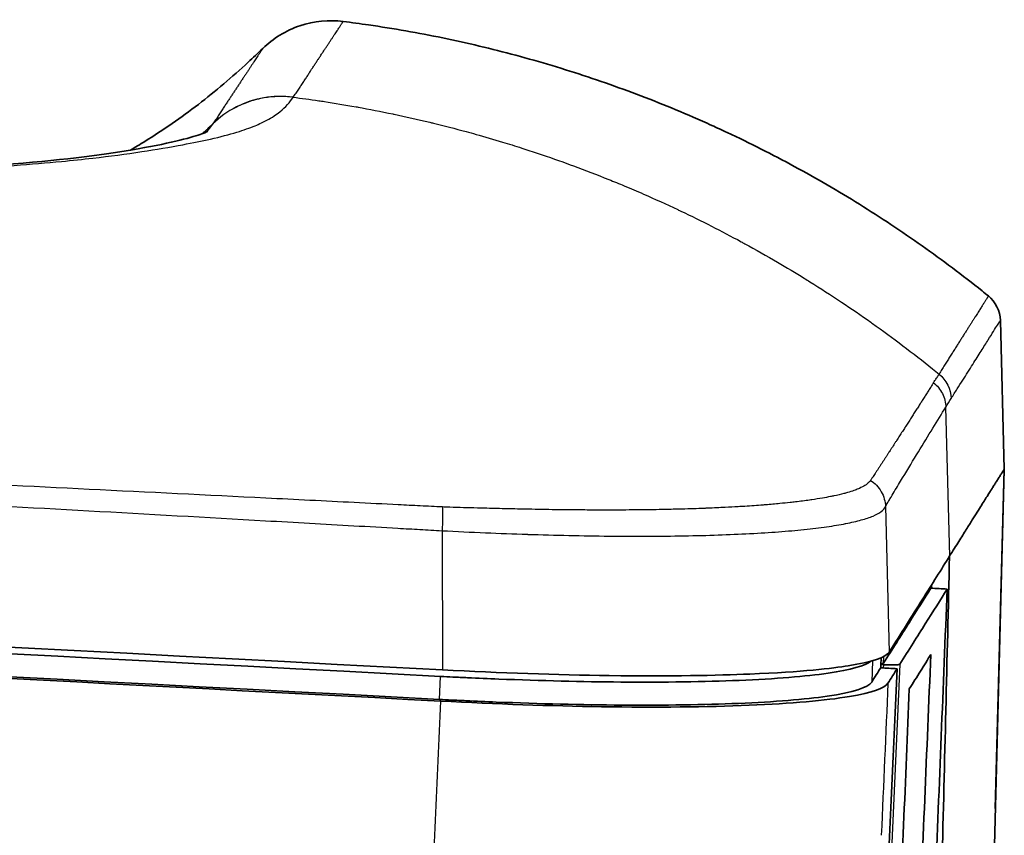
# Model space of a CAD drawing. Header units: millimetres. Extents: x 437 to 2596, y 423 to 1674.
# Tile 40 of 97: x 842 to 872, y 1626 to 1651. Entities that reach past the tile are written whole.
import ezdxf

# ---------------------------------------------------------------- set-up
doc = ezdxf.new("R2010")
doc.units = ezdxf.units.MM
doc.header["$LTSCALE"] = 5
doc.layers.add('0_CWD_4', color=7, linetype='Continuous', lineweight=25)
doc.layers.add('0_CWD_Line_035', color=7, linetype='Continuous', lineweight=35)

msp = doc.modelspace()

# ---------------------------------------------------------------- linework, layer by layer
at = {"layer": '0_CWD_4'}
for p, q in [((870.267, 1634.819), (870.145, 1639.393)), ((868.296, 1636.338), (868.407, 1631.876)), ((854.689, 1635.601), (854.699, 1631.327)), ((869.702, 1633.837), (869.703, 1633.862)), ((869.706, 1633.934), (869.703, 1633.862)), ((868.235, 1631.529), (868.245, 1631.742)), ((868.736, 1631.5), (867.868, 1611.848)), ((867.901, 1631.612), (867.872, 1630.952)), ((868.238, 1631.387), (868.243, 1631.487)), ((854.615, 1630.421), (854.646, 1631.128))]:
    msp.add_line(p, q, dxfattribs=at)
for points, knots in [([(850.123, 1648.905), (850.123, 1648.906), (850.123, 1648.906), (850.123, 1648.906), (850.152, 1648.948), (850.181, 1648.99), (850.209, 1649.031), (850.236, 1649.072), (850.264, 1649.113), (850.291, 1649.153), (850.318, 1649.193), (850.345, 1649.233), (850.37, 1649.271), (850.396, 1649.31), (850.421, 1649.348), (850.445, 1649.385), (850.47, 1649.422), (850.494, 1649.459), (850.517, 1649.495), (850.54, 1649.531), (850.562, 1649.566), (850.584, 1649.601), (850.606, 1649.635), (850.628, 1649.669), (850.649, 1649.703), (850.666, 1649.73), (850.684, 1649.757), (850.701, 1649.784), (850.704, 1649.789), (850.708, 1649.795), (850.712, 1649.8), (850.732, 1649.832), (850.753, 1649.863), (850.773, 1649.894), (850.793, 1649.926), (850.814, 1649.956), (850.834, 1649.987), (850.839, 1649.994), (850.844, 1650.001), (850.848, 1650.009), (850.864, 1650.032), (850.879, 1650.055), (850.895, 1650.079), (850.915, 1650.11), (850.935, 1650.14), (850.955, 1650.171), (850.968, 1650.19), (850.981, 1650.21), (850.994, 1650.229), (851.001, 1650.24), (851.008, 1650.25), (851.015, 1650.261), (851.034, 1650.291), (851.054, 1650.32), (851.073, 1650.349), (851.092, 1650.379), (851.111, 1650.407), (851.13, 1650.436), (851.149, 1650.464), (851.167, 1650.492), (851.185, 1650.519), (851.203, 1650.547), (851.221, 1650.574), (851.238, 1650.6), (851.246, 1650.612), (851.254, 1650.624), (851.262, 1650.636), (851.271, 1650.65), (851.28, 1650.664), (851.289, 1650.677), (851.306, 1650.703), (851.322, 1650.727), (851.338, 1650.751), (851.354, 1650.775), (851.369, 1650.798), (851.384, 1650.82), (851.399, 1650.843), (851.413, 1650.864), (851.427, 1650.885), (851.441, 1650.906), (851.454, 1650.926), (851.467, 1650.945), (851.47, 1650.95), (851.474, 1650.955), (851.478, 1650.961), (851.486, 1650.974), (851.495, 1650.987), (851.503, 1650.999), (851.514, 1651.016), (851.525, 1651.032), (851.534, 1651.047), (851.544, 1651.063), (851.553, 1651.077), (851.562, 1651.09), (851.57, 1651.103), (851.578, 1651.115), (851.585, 1651.127), (851.592, 1651.138), (851.599, 1651.148), (851.605, 1651.157), (851.605, 1651.158), (851.606, 1651.159), (851.607, 1651.16), (851.612, 1651.168), (851.616, 1651.175), (851.62, 1651.181), (851.625, 1651.188), (851.629, 1651.195), (851.632, 1651.2), (851.636, 1651.205), (851.639, 1651.21), (851.641, 1651.214), (851.644, 1651.217), (851.646, 1651.221), (851.648, 1651.223), (851.649, 1651.226), (851.651, 1651.228), (851.652, 1651.229), (851.653, 1651.231), (851.653, 1651.232), (851.654, 1651.233), (851.654, 1651.233), (851.654, 1651.234), (851.655, 1651.234), (851.655, 1651.234), (851.655, 1651.234), (851.655, 1651.234)], [0.0008585, 0.0008585, 0.0008585, 0.0008585, 0.0009238, 0.0009238, 0.0009238, 0.0294688, 0.0294688, 0.0294688, 0.0580138, 0.0580138, 0.0580138, 0.0865589, 0.0865589, 0.0865589, 0.1151039, 0.1151039, 0.1151039, 0.1436489, 0.1436489, 0.1436489, 0.172194, 0.172194, 0.172194, 0.200739, 0.200739, 0.200739, 0.2242877, 0.2242877, 0.2242877, 0.2292841, 0.2292841, 0.2292841, 0.2578291, 0.2578291, 0.2578291, 0.2863741, 0.2863741, 0.2863741, 0.2930627, 0.2930627, 0.2930627, 0.3149192, 0.3149192, 0.3149192, 0.3434642, 0.3434642, 0.3434642, 0.3617685, 0.3617685, 0.3617685, 0.3720092, 0.3720092, 0.3720092, 0.4005543, 0.4005543, 0.4005543, 0.4290993, 0.4290993, 0.4290993, 0.4576443, 0.4576443, 0.4576443, 0.4861894, 0.4861894, 0.4861894, 0.4994749, 0.4994749, 0.4994749, 0.5147344, 0.5147344, 0.5147344, 0.5432794, 0.5432794, 0.5432794, 0.5718245, 0.5718245, 0.5718245, 0.6003695, 0.6003695, 0.6003695, 0.6289145, 0.6289145, 0.6289145, 0.6371217, 0.6371217, 0.6371217, 0.6574596, 0.6574596, 0.6574596, 0.6860046, 0.6860046, 0.6860046, 0.7145496, 0.7145496, 0.7145496, 0.7430947, 0.7430947, 0.7430947, 0.7716397, 0.7716397, 0.7716397, 0.7747971, 0.7747971, 0.7747971, 0.8001848, 0.8001848, 0.8001848, 0.8287298, 0.8287298, 0.8287298, 0.8572748, 0.8572748, 0.8572748, 0.8858199, 0.8858199, 0.8858199, 0.9143649, 0.9143649, 0.9143649, 0.9429099, 0.9429099, 0.9429099, 0.971455, 0.971455, 0.971455, 1, 1, 1, 1]), ([(849.189, 1650.406), (849.189, 1650.406), (849.187, 1650.403), (849.187, 1650.403), (849.184, 1650.4), (849.181, 1650.394), (849.174, 1650.384), (849.166, 1650.371), (849.154, 1650.353), (849.138, 1650.329), (849.119, 1650.3), (849.095, 1650.265), (849.068, 1650.224), (849.036, 1650.176), (849, 1650.121), (848.96, 1650.061), (848.917, 1649.994), (848.871, 1649.925), (848.821, 1649.85), (848.77, 1649.772), (848.717, 1649.692), (848.661, 1649.608), (848.604, 1649.522), (848.546, 1649.433), (848.486, 1649.344), (848.426, 1649.251), (848.365, 1649.16), (848.303, 1649.066), (848.242, 1648.974), (848.18, 1648.88), (848.116, 1648.784), (848.049, 1648.683), (847.978, 1648.576), (847.903, 1648.463), (847.825, 1648.339), (847.748, 1648.216), (847.682, 1648.128), (847.652, 1648.088)], [0, 0, 0, 0, 0.028597, 0.057194, 0.085792, 0.114389, 0.142986, 0.171583, 0.20018, 0.228777, 0.257375, 0.285972, 0.314569, 0.343166, 0.371763, 0.40036, 0.428958, 0.457555, 0.486152, 0.514749, 0.543346, 0.571943, 0.600541, 0.629138, 0.657735, 0.686332, 0.714929, 0.743526, 0.772124, 0.800721, 0.829318, 0.857915, 0.886512, 0.91511, 0.943707, 0.972304, 1, 1, 1, 1]), ([(836.07, 1646.666), (837.275, 1646.649), (838.407, 1646.664), (839.442, 1646.702), (839.601, 1646.708), (839.758, 1646.714), (839.913, 1646.721), (841.075, 1646.772), (842.106, 1646.85), (843.015, 1646.937), (843.35, 1646.969), (843.666, 1647.003), (843.972, 1647.038), (844.495, 1647.099), (844.992, 1647.164), (845.476, 1647.237), (845.911, 1647.304), (846.343, 1647.376), (846.741, 1647.45), (847.043, 1647.507), (847.326, 1647.564), (847.582, 1647.622), (847.893, 1647.692), (848.161, 1647.763), (848.395, 1647.835), (848.606, 1647.9), (848.79, 1647.966), (848.951, 1648.032), (849.088, 1648.089), (849.209, 1648.146), (849.317, 1648.204), (849.475, 1648.288), (849.605, 1648.374), (849.713, 1648.461), (849.896, 1648.608), (850.018, 1648.758), (850.121, 1648.906)], [0, 0, 0, 0, 0.123814, 0.123814, 0.123814, 0.142857, 0.142857, 0.142857, 0.285714, 0.285714, 0.285714, 0.338419, 0.338419, 0.338419, 0.428571, 0.428571, 0.428571, 0.509676, 0.509676, 0.509676, 0.571429, 0.571429, 0.571429, 0.646439, 0.646439, 0.646439, 0.714286, 0.714286, 0.714286, 0.772195, 0.772195, 0.772195, 0.857143, 0.857143, 0.857143, 1, 1, 1, 1]), ([(850.052, 1648.913), (849.783, 1648.944), (849.21, 1648.932), (848.354, 1648.648), (847.865, 1648.295), (847.652, 1648.088)], [0.0262562, 0.0262562, 0.0262562, 0.0262562, 0.3333333, 0.6666667, 1, 1, 1, 1]), ([(850.121, 1648.906), (849.823, 1648.943), (849.521, 1648.935), (849.226, 1648.885), (849.079, 1648.86), (848.934, 1648.824), (848.792, 1648.777), (848.65, 1648.73), (848.512, 1648.672), (848.379, 1648.604), (848.113, 1648.469), (847.866, 1648.295), (847.652, 1648.087)], [0.0000865, 0.0000865, 0.0000865, 0.0000865, 0.3333333, 0.3333333, 0.3333333, 0.5001567, 0.5001567, 0.5001567, 0.6666667, 0.6666667, 0.6666667, 1, 1, 1, 1]), ([(850.121, 1648.906), (850.375, 1648.875), (850.637, 1648.84), (850.908, 1648.8), (850.965, 1648.792), (851.023, 1648.784), (851.081, 1648.775), (851.393, 1648.727), (851.715, 1648.674), (852.05, 1648.613), (852.071, 1648.61), (852.091, 1648.606), (852.112, 1648.602), (852.456, 1648.54), (852.812, 1648.471), (853.183, 1648.393), (853.197, 1648.39), (853.211, 1648.387), (853.225, 1648.384), (853.574, 1648.31), (853.936, 1648.229), (854.311, 1648.139), (854.35, 1648.129), (854.39, 1648.12), (854.43, 1648.11), (854.753, 1648.031), (855.086, 1647.945), (855.429, 1647.852), (855.529, 1647.825), (855.63, 1647.797), (855.732, 1647.768), (855.996, 1647.695), (856.265, 1647.616), (856.54, 1647.532), (856.737, 1647.473), (856.937, 1647.41), (857.14, 1647.345), (857.304, 1647.292), (857.47, 1647.238), (857.639, 1647.181), (857.968, 1647.071), (858.306, 1646.952), (858.652, 1646.825), (858.677, 1646.816), (858.702, 1646.807), (858.726, 1646.798), (859.077, 1646.669), (859.437, 1646.53), (859.805, 1646.382), (859.962, 1646.319), (860.12, 1646.254), (860.279, 1646.188), (860.474, 1646.106), (860.671, 1646.022), (860.871, 1645.935), (861.215, 1645.784), (861.566, 1645.625), (861.924, 1645.456), (861.956, 1645.441), (861.988, 1645.426), (862.02, 1645.411), (862.329, 1645.264), (862.642, 1645.109), (862.961, 1644.947), (863.258, 1644.796), (863.559, 1644.638), (863.864, 1644.473), (863.903, 1644.452), (863.942, 1644.431), (863.98, 1644.41), (864.311, 1644.229), (864.646, 1644.04), (864.985, 1643.841), (865.258, 1643.682), (865.533, 1643.517), (865.811, 1643.345), (865.866, 1643.311), (865.921, 1643.277), (865.976, 1643.242), (866.296, 1643.042), (866.62, 1642.833), (866.946, 1642.616), (867.242, 1642.419), (867.54, 1642.214), (867.841, 1642.001), (867.86, 1641.988), (867.878, 1641.975), (867.897, 1641.962), (868.206, 1641.743), (868.517, 1641.515), (868.83, 1641.279), (869.132, 1641.051), (869.436, 1640.814), (869.742, 1640.569), (869.808, 1640.516), (869.874, 1640.463), (869.941, 1640.409)], [0, 0, 0, 0, 0.063527, 0.063527, 0.063527, 0.076923, 0.076923, 0.076923, 0.149341, 0.149341, 0.149341, 0.153846, 0.153846, 0.153846, 0.227972, 0.227972, 0.227972, 0.230769, 0.230769, 0.230769, 0.300334, 0.300334, 0.300334, 0.307692, 0.307692, 0.307692, 0.367242, 0.367242, 0.367242, 0.384615, 0.384615, 0.384615, 0.42947, 0.42947, 0.42947, 0.461538, 0.461538, 0.461538, 0.487548, 0.487548, 0.487548, 0.538462, 0.538462, 0.538462, 0.542104, 0.542104, 0.542104, 0.59353, 0.59353, 0.59353, 0.615385, 0.615385, 0.615385, 0.642086, 0.642086, 0.642086, 0.688178, 0.688178, 0.688178, 0.692308, 0.692308, 0.692308, 0.732082, 0.732082, 0.732082, 0.769231, 0.769231, 0.769231, 0.773937, 0.773937, 0.773937, 0.814016, 0.814016, 0.814016, 0.846154, 0.846154, 0.846154, 0.852536, 0.852536, 0.852536, 0.889525, 0.889525, 0.889525, 0.923077, 0.923077, 0.923077, 0.925165, 0.925165, 0.925165, 0.9596, 0.9596, 0.9596, 0.99281, 0.99281, 0.99281, 1, 1, 1, 1]), ([(870.31, 1639.659), (870.373, 1639.761), (870.495, 1639.957), (870.666, 1640.223), (870.826, 1640.475), (871.023, 1640.784), (871.239, 1641.128), (871.452, 1641.467), (871.617, 1641.733), (871.735, 1641.921), (871.805, 1642.032), (871.821, 1642.055), (871.821, 1642.056)], [0, 0, 0, 0, 0.0625, 0.125, 0.1875, 0.25, 0.375, 0.5, 0.625, 0.75, 0.875, 0.9990219, 0.9990219, 0.9990219, 0.9990219]), ([(869.77, 1640.144), (869.771, 1640.148), (869.772, 1640.152), (869.774, 1640.155), (869.785, 1640.173), (869.796, 1640.19), (869.808, 1640.207), (869.82, 1640.224), (869.832, 1640.24), (869.843, 1640.257), (869.853, 1640.275), (869.865, 1640.291), (869.877, 1640.307), (869.889, 1640.324), (869.901, 1640.339), (869.911, 1640.357), (869.921, 1640.374), (869.931, 1640.392), (869.941, 1640.409)], [0, 0, 0, 0, 0.035713, 0.035713, 0.035713, 0.228568, 0.228568, 0.228568, 0.421424, 0.421424, 0.421424, 0.614279, 0.614279, 0.614279, 0.807134, 0.807134, 0.807134, 1, 1, 1, 1]), ([(869.77, 1640.143), (869.761, 1640.129), (869.752, 1640.115), (869.742, 1640.1), (869.731, 1640.083), (869.72, 1640.065), (869.708, 1640.047), (869.697, 1640.029), (869.686, 1640.011), (869.674, 1639.993), (869.663, 1639.975), (869.651, 1639.957), (869.64, 1639.939), (869.628, 1639.921), (869.616, 1639.902), (869.605, 1639.884), (869.593, 1639.865), (869.581, 1639.847), (869.569, 1639.828), (869.557, 1639.809), (869.546, 1639.791), (869.534, 1639.772), (869.522, 1639.753), (869.51, 1639.735), (869.498, 1639.716), (869.486, 1639.697), (869.474, 1639.678), (869.462, 1639.659), (869.45, 1639.64), (869.438, 1639.621), (869.425, 1639.602), (869.413, 1639.582), (869.401, 1639.563), (869.388, 1639.543), (869.379, 1639.529), (869.37, 1639.515), (869.361, 1639.501), (869.358, 1639.496), (869.354, 1639.49), (869.351, 1639.485), (869.338, 1639.465), (869.326, 1639.446), (869.314, 1639.426), (869.301, 1639.406), (869.288, 1639.386), (869.275, 1639.366), (869.262, 1639.346), (869.25, 1639.327), (869.237, 1639.306), (869.224, 1639.286), (869.211, 1639.266), (869.198, 1639.246), (869.185, 1639.226), (869.172, 1639.205), (869.159, 1639.185), (869.146, 1639.164), (869.133, 1639.144), (869.12, 1639.123), (869.106, 1639.102), (869.093, 1639.082), (869.08, 1639.061), (869.066, 1639.04), (869.053, 1639.019), (869.039, 1638.998), (869.026, 1638.977), (869.013, 1638.956), (868.999, 1638.935), (868.985, 1638.913), (868.972, 1638.892), (868.958, 1638.871), (868.944, 1638.85), (868.931, 1638.829), (868.917, 1638.807), (868.913, 1638.802), (868.91, 1638.796), (868.906, 1638.79), (868.896, 1638.774), (868.885, 1638.758), (868.875, 1638.742), (868.861, 1638.72), (868.847, 1638.699), (868.833, 1638.677), (868.819, 1638.655), (868.805, 1638.633), (868.791, 1638.611), (868.777, 1638.589), (868.762, 1638.567), (868.748, 1638.545), (868.734, 1638.522), (868.719, 1638.5), (868.705, 1638.478), (868.69, 1638.455), (868.676, 1638.432), (868.661, 1638.41), (868.647, 1638.387), (868.632, 1638.365), (868.618, 1638.342), (868.603, 1638.319), (868.588, 1638.296), (868.573, 1638.273), (868.558, 1638.25), (868.543, 1638.227), (868.529, 1638.204), (868.514, 1638.181), (868.499, 1638.158), (868.484, 1638.134), (868.468, 1638.111), (868.453, 1638.087), (868.438, 1638.064), (868.426, 1638.045), (868.414, 1638.027), (868.402, 1638.008), (868.399, 1638.003), (868.396, 1637.998), (868.392, 1637.993), (868.377, 1637.969), (868.361, 1637.945), (868.346, 1637.921), (868.33, 1637.897), (868.315, 1637.873), (868.3, 1637.849), (868.284, 1637.826), (868.268, 1637.801), (868.253, 1637.777), (868.237, 1637.753), (868.221, 1637.729), (868.205, 1637.704), (868.189, 1637.68), (868.173, 1637.655), (868.157, 1637.63), (868.148, 1637.617), (868.139, 1637.603), (868.131, 1637.589), (868.123, 1637.578), (868.116, 1637.567), (868.109, 1637.556), (868.093, 1637.531), (868.076, 1637.507), (868.06, 1637.482), (868.044, 1637.457), (868.027, 1637.431), (868.011, 1637.406), (868.004, 1637.395), (867.997, 1637.384), (867.99, 1637.373), (867.98, 1637.359), (867.971, 1637.344), (867.962, 1637.33), (867.948, 1637.308), (867.933, 1637.285), (867.918, 1637.263), (867.916, 1637.26), (867.914, 1637.257), (867.912, 1637.254), (867.901, 1637.239), (867.891, 1637.224), (867.879, 1637.208), (867.872, 1637.198), (867.864, 1637.187), (867.855, 1637.176), (867.848, 1637.166), (867.841, 1637.156), (867.834, 1637.146)], [0, 0, 0, 0, 0.017578, 0.017578, 0.017578, 0.0391793, 0.0391793, 0.0391793, 0.0608084, 0.0608084, 0.0608084, 0.0824613, 0.0824613, 0.0824613, 0.1041342, 0.1041342, 0.1041342, 0.1258228, 0.1258228, 0.1258228, 0.1475233, 0.1475233, 0.1475233, 0.1692314, 0.1692314, 0.1692314, 0.1909431, 0.1909431, 0.1909431, 0.2126543, 0.2126543, 0.2126543, 0.234361, 0.234361, 0.234361, 0.25, 0.25, 0.25, 0.2560575, 0.2560575, 0.2560575, 0.2777187, 0.2777187, 0.2777187, 0.2993453, 0.2993453, 0.2993453, 0.3209484, 0.3209484, 0.3209484, 0.3425391, 0.3425391, 0.3425391, 0.3641282, 0.3641282, 0.3641282, 0.3857268, 0.3857268, 0.3857268, 0.4073459, 0.4073459, 0.4073459, 0.4289966, 0.4289966, 0.4289966, 0.4506901, 0.4506901, 0.4506901, 0.4724381, 0.4724381, 0.4724381, 0.4942521, 0.4942521, 0.4942521, 0.5, 0.5, 0.5, 0.5161064, 0.5161064, 0.5161064, 0.5379131, 0.5379131, 0.5379131, 0.5596742, 0.5596742, 0.5596742, 0.5813962, 0.5813962, 0.5813962, 0.6030855, 0.6030855, 0.6030855, 0.6247485, 0.6247485, 0.6247485, 0.6463916, 0.6463916, 0.6463916, 0.6680208, 0.6680208, 0.6680208, 0.6896424, 0.6896424, 0.6896424, 0.7112625, 0.7112625, 0.7112625, 0.7328873, 0.7328873, 0.7328873, 0.75, 0.75, 0.75, 0.7545227, 0.7545227, 0.7545227, 0.7761701, 0.7761701, 0.7761701, 0.7978346, 0.7978346, 0.7978346, 0.8195243, 0.8195243, 0.8195243, 0.8412473, 0.8412473, 0.8412473, 0.8630117, 0.8630117, 0.8630117, 0.875, 0.875, 0.875, 0.8847996, 0.8847996, 0.8847996, 0.9064696, 0.9064696, 0.9064696, 0.9281093, 0.9281093, 0.9281093, 0.9375, 0.9375, 0.9375, 0.9498241, 0.9498241, 0.9498241, 0.96875, 0.96875, 0.96875, 0.971483, 0.971483, 0.971483, 0.984375, 0.984375, 0.984375, 0.9927679, 0.9927679, 0.9927679, 0.9999009, 0.9999009, 0.9999009, 0.9999009]), ([(869.77, 1640.144), (869.879, 1640.056), (869.975, 1639.939), (870.04, 1639.808), (870.106, 1639.677), (870.141, 1639.532), (870.145, 1639.393)], [0, 0, 0, 0, 0.499962, 0.499962, 0.499962, 1, 1, 1, 1]), ([(868.296, 1636.338), (868.308, 1636.363), (868.33, 1636.407), (868.375, 1636.482), (868.454, 1636.614), (868.608, 1636.872), (868.909, 1637.372), (869.311, 1638.035), (869.753, 1638.755), (870.019, 1639.188), (870.145, 1639.393)], [0, 0, 0, 0, 0.015625, 0.03125, 0.0625, 0.125, 0.25, 0.5, 0.75, 1, 1, 1, 1]), ([(854.704, 1636.33), (854.473, 1636.34), (854.021, 1636.36), (853.123, 1636.408), (851.539, 1636.485), (848.382, 1636.645), (843.864, 1636.868), (838.443, 1637.138), (831.211, 1637.501), (823.977, 1637.872), (816.739, 1638.249), (813.12, 1638.439), (811.309, 1638.534)], [0, 0, 0, 0, 0.015625, 0.03125, 0.0625, 0.125, 0.25, 0.375, 0.5, 0.75, 0.875, 1, 1, 1, 1]), ([(811.29, 1637.984), (813.1, 1637.887), (816.721, 1637.693), (823.959, 1637.304), (831.194, 1636.912), (838.427, 1636.514), (843.849, 1636.213), (848.366, 1635.959), (851.528, 1635.779), (853.109, 1635.69), (854.012, 1635.638), (854.463, 1635.615), (854.689, 1635.601)], [0, 0, 0, 0, 0.125, 0.25, 0.5, 0.625, 0.75, 0.875, 0.9375, 0.96875, 0.984375, 1, 1, 1, 1]), ([(867.834, 1637.145), (867.82, 1637.123), (867.802, 1637.102), (867.781, 1637.081), (867.75, 1637.049), (867.711, 1637.019), (867.664, 1636.988), (867.617, 1636.958), (867.56, 1636.928), (867.497, 1636.9), (867.475, 1636.89), (867.454, 1636.881), (867.431, 1636.872), (867.385, 1636.853), (867.336, 1636.835), (867.283, 1636.817), (867.217, 1636.795), (867.146, 1636.774), (867.069, 1636.753), (867.053, 1636.749), (867.037, 1636.744), (867.02, 1636.74), (866.926, 1636.715), (866.824, 1636.691), (866.715, 1636.668), (866.679, 1636.661), (866.642, 1636.653), (866.605, 1636.646), (866.528, 1636.631), (866.447, 1636.616), (866.362, 1636.601), (866.259, 1636.583), (866.15, 1636.566), (866.036, 1636.549), (866.013, 1636.546), (865.989, 1636.543), (865.966, 1636.539), (865.828, 1636.52), (865.683, 1636.501), (865.531, 1636.483), (865.478, 1636.477), (865.424, 1636.471), (865.37, 1636.465), (865.267, 1636.454), (865.162, 1636.443), (865.055, 1636.433), (864.913, 1636.419), (864.767, 1636.406), (864.615, 1636.394), (864.589, 1636.392), (864.564, 1636.389), (864.537, 1636.387), (864.359, 1636.373), (864.173, 1636.36), (863.982, 1636.348), (863.913, 1636.344), (863.843, 1636.339), (863.772, 1636.335), (863.643, 1636.328), (863.512, 1636.321), (863.377, 1636.314), (863.203, 1636.305), (863.022, 1636.297), (862.841, 1636.29), (862.804, 1636.288), (862.767, 1636.287), (862.73, 1636.285), (862.511, 1636.277), (862.287, 1636.27), (862.057, 1636.263), (861.985, 1636.261), (861.912, 1636.259), (861.839, 1636.258), (861.679, 1636.254), (861.516, 1636.25), (861.35, 1636.247), (861.109, 1636.243), (860.864, 1636.24), (860.614, 1636.237), (860.365, 1636.235), (860.112, 1636.234), (859.853, 1636.233), (859.784, 1636.233), (859.715, 1636.233), (859.646, 1636.233), (859.455, 1636.234), (859.261, 1636.234), (859.066, 1636.236), (858.865, 1636.237), (858.663, 1636.239), (858.459, 1636.241), (858.395, 1636.241), (858.332, 1636.242), (858.268, 1636.243), (857.997, 1636.246), (857.724, 1636.251), (857.448, 1636.256), (857.378, 1636.257), (857.309, 1636.258), (857.239, 1636.26), (857.031, 1636.264), (856.819, 1636.269), (856.608, 1636.274), (856.402, 1636.279), (856.196, 1636.284), (855.986, 1636.289), (855.916, 1636.291), (855.845, 1636.293), (855.774, 1636.294), (855.493, 1636.302), (855.209, 1636.309), (854.925, 1636.32), (854.851, 1636.323), (854.777, 1636.326), (854.704, 1636.329)], [0, 0, 0, 0, 0.0278177, 0.0278177, 0.0278177, 0.0695789, 0.0695789, 0.0695789, 0.1112047, 0.1112047, 0.1112047, 0.125, 0.125, 0.125, 0.1529114, 0.1529114, 0.1529114, 0.1875, 0.1875, 0.1875, 0.1948631, 0.1948631, 0.1948631, 0.2364356, 0.2364356, 0.2364356, 0.25, 0.25, 0.25, 0.2780254, 0.2780254, 0.2780254, 0.3125, 0.3125, 0.3125, 0.31947, 0.31947, 0.31947, 0.3606216, 0.3606216, 0.3606216, 0.375, 0.375, 0.375, 0.4019587, 0.4019587, 0.4019587, 0.4375, 0.4375, 0.4375, 0.4435612, 0.4435612, 0.4435612, 0.485042, 0.485042, 0.485042, 0.5, 0.5, 0.5, 0.5273134, 0.5273134, 0.5273134, 0.5625, 0.5625, 0.5625, 0.569576, 0.569576, 0.569576, 0.6117538, 0.6117538, 0.6117538, 0.625, 0.625, 0.625, 0.654118, 0.654118, 0.654118, 0.6965014, 0.6965014, 0.6965014, 0.7387929, 0.7387929, 0.7387929, 0.75, 0.75, 0.75, 0.7807896, 0.7807896, 0.7807896, 0.8125, 0.8125, 0.8125, 0.8223995, 0.8223995, 0.8223995, 0.8644167, 0.8644167, 0.8644167, 0.875, 0.875, 0.875, 0.9065979, 0.9065979, 0.9065979, 0.9375, 0.9375, 0.9375, 0.9479173, 0.9479173, 0.9479173, 0.9892922, 0.9892922, 0.9892922, 0.9999977, 0.9999977, 0.9999977, 0.9999977]), ([(867.834, 1637.146), (867.965, 1637.062), (868.084, 1636.94), (868.165, 1636.798), (868.247, 1636.656), (868.291, 1636.492), (868.296, 1636.338)], [0, 0, 0, 0, 0.500039, 0.500039, 0.500039, 1, 1, 1, 1]), ([(854.689, 1635.601), (855.137, 1635.575), (855.581, 1635.555), (856.019, 1635.537), (856.453, 1635.519), (856.883, 1635.503), (857.306, 1635.489), (857.311, 1635.489), (857.315, 1635.489), (857.319, 1635.488), (857.744, 1635.475), (858.164, 1635.463), (858.58, 1635.455), (858.583, 1635.455), (858.586, 1635.454), (858.59, 1635.454), (859.005, 1635.446), (859.416, 1635.439), (859.817, 1635.435), (859.821, 1635.435), (859.824, 1635.435), (859.828, 1635.435), (860.629, 1635.428), (861.386, 1635.43), (862.1, 1635.443), (862.106, 1635.443), (862.113, 1635.443), (862.119, 1635.443), (862.479, 1635.449), (862.827, 1635.458), (863.164, 1635.47), (863.496, 1635.481), (863.817, 1635.495), (864.122, 1635.511), (864.127, 1635.511), (864.132, 1635.511), (864.138, 1635.511), (864.447, 1635.528), (864.74, 1635.546), (865.017, 1635.567), (865.291, 1635.588), (865.55, 1635.611), (865.793, 1635.637), (865.796, 1635.637), (865.798, 1635.637), (865.8, 1635.637), (866.046, 1635.663), (866.276, 1635.691), (866.489, 1635.721), (866.701, 1635.751), (866.895, 1635.784), (867.071, 1635.818), (867.073, 1635.818), (867.074, 1635.819), (867.076, 1635.819), (867.253, 1635.854), (867.411, 1635.89), (867.551, 1635.929), (867.69, 1635.967), (867.811, 1636.008), (867.914, 1636.051), (868.118, 1636.138), (868.247, 1636.234), (868.296, 1636.338)], [0, 0, 0, 0, 0.0625, 0.0625, 0.0625, 0.124368, 0.124368, 0.124368, 0.125, 0.125, 0.125, 0.187013, 0.187013, 0.187013, 0.1875, 0.1875, 0.1875, 0.249453, 0.249453, 0.249453, 0.25, 0.25, 0.25, 0.373874, 0.373874, 0.373874, 0.375, 0.375, 0.375, 0.4375, 0.4375, 0.4375, 0.498934, 0.498934, 0.498934, 0.5, 0.5, 0.5, 0.5625, 0.5625, 0.5625, 0.624406, 0.624406, 0.624406, 0.625, 0.625, 0.625, 0.6875, 0.6875, 0.6875, 0.74941, 0.74941, 0.74941, 0.75, 0.75, 0.75, 0.8125, 0.8125, 0.8125, 0.875, 0.875, 0.875, 1, 1, 1, 1]), ([(854.704, 1636.33), (854.707, 1636.242), (854.708, 1636.128), (854.705, 1636.002), (854.703, 1635.875), (854.697, 1635.735), (854.689, 1635.601)], [0.0000001, 0.0000001, 0.0000001, 0.0000001, 0.4999803, 0.4999803, 0.4999803, 1, 1, 1, 1]), ([(844.589, 1402.578), (844.591, 1402.642), (844.597, 1402.772), (844.608, 1403.031), (844.638, 1403.745), (844.753, 1406.472), (845.04, 1413.226), (846.011, 1436.083), (847.622, 1473.486), (849.811, 1523.369), (852.041, 1573.234), (853.666, 1608.89), (854.542, 1627.93), (854.655, 1630.368)], [0.0000068, 0.0000068, 0.0000068, 0.0000068, 0.000855, 0.00171, 0.00342, 0.0102601, 0.0376203, 0.0923407, 0.3112225, 0.5301043, 0.748986, 0.9678678, 1, 1, 1, 1])]:
    msp.add_open_spline(points, degree=3, knots=knots, dxfattribs=at)
for points in [[(847.347, 1647.796), (847.449, 1647.892), (847.551, 1647.989), (847.652, 1648.087)], [(847.652, 1648.087), (847.591, 1648.003), (847.528, 1647.921), (847.452, 1647.839)], [(847.032, 1647.505), (847.032, 1647.506), (847.033, 1647.506), (847.033, 1647.506)], [(871.451, 1642.806), (871.452, 1642.806), (871.452, 1642.803), (871.448, 1642.798), (871.442, 1642.788), (871.434, 1642.775), (871.423, 1642.757), (871.41, 1642.736), (871.394, 1642.711), (871.375, 1642.682), (871.354, 1642.649), (871.331, 1642.612), (871.305, 1642.571), (871.276, 1642.525), (871.245, 1642.476), (871.211, 1642.423), (871.175, 1642.366), (871.136, 1642.304), (871.095, 1642.24), (871.051, 1642.171), (871.006, 1642.099), (870.957, 1642.022), (870.906, 1641.941), (870.853, 1641.857), (870.797, 1641.769), (870.738, 1641.677), (870.678, 1641.582), (870.615, 1641.482), (870.549, 1641.379), (870.482, 1641.272), (870.411, 1641.16), (870.339, 1641.047), (870.263, 1640.927), (870.185, 1640.805), (870.106, 1640.679), (870.022, 1640.551), (869.97, 1640.455), (869.94, 1640.409)], [(869.941, 1640.409), (870.157, 1640.233), (870.303, 1639.937), (870.31, 1639.659)], [(870.145, 1639.393), (870.201, 1639.485), (870.257, 1639.572), (870.31, 1639.659)], [(869.688, 1633.838), (869.693, 1633.846), (869.698, 1633.854), (869.703, 1633.862)], [(869.703, 1633.862), (869.704, 1633.862), (869.704, 1633.862), (869.704, 1633.862)], [(868.377, 1633.218), (868.377, 1633.218), (868.377, 1633.218), (868.377, 1633.218)], [(868.371, 1630.919), (868.303, 1629.36), (868.235, 1627.809), (868.167, 1626.249)]]:
    msp.add_open_spline(points, degree=3, dxfattribs=at)
at = {"layer": '0_CWD_Line_035'}
for p, q in [((871.821, 1642.056), (871.938, 1637.484)), ((871.941, 1637.484), (871.821, 1642.055)), ((868.924, 1638.818), (868.924, 1638.818)), ((868.546, 1638.231), (868.546, 1638.231)), ((871.938, 1637.481), (871.326, 1614.165)), ((871.664, 1627.075), (871.936, 1637.478)), ((867.398, 1635.889), (867.398, 1635.889)), ((867.512, 1635.918), (867.512, 1635.918)), ((867.641, 1635.955), (867.641, 1635.955)), ((869.704, 1633.862), (869.703, 1633.837)), ((869.707, 1633.934), (869.704, 1633.862))]:
    msp.add_line(p, q, dxfattribs=at)
for points, knots in [([(851.655, 1651.234), (851.226, 1651.288), (850.761, 1651.246), (850.331, 1651.102), (849.898, 1650.957), (849.5, 1650.709), (849.189, 1650.406)], [0.0001232, 0.0001232, 0.0001232, 0.0001232, 0.4989805, 0.4989805, 0.4989805, 1, 1, 1, 1]), ([(851.655, 1651.233), (851.916, 1651.201), (852.176, 1651.165), (852.437, 1651.127), (852.817, 1651.072), (853.198, 1651.011), (853.577, 1650.944), (853.957, 1650.877), (854.334, 1650.805), (854.71, 1650.728), (855.085, 1650.65), (855.459, 1650.567), (855.833, 1650.478), (856.206, 1650.39), (856.58, 1650.295), (856.953, 1650.195), (857.325, 1650.095), (857.696, 1649.989), (858.064, 1649.879), (858.431, 1649.769), (858.795, 1649.654), (859.16, 1649.532), (859.524, 1649.411), (859.889, 1649.284), (860.251, 1649.151), (860.613, 1649.019), (860.971, 1648.882), (861.328, 1648.74), (861.684, 1648.597), (862.039, 1648.449), (862.391, 1648.296), (862.583, 1648.213), (862.774, 1648.128), (862.965, 1648.042)], [0, 0, 0, 0, 0.06703, 0.06703, 0.06703, 0.164781, 0.164781, 0.164781, 0.262533, 0.262533, 0.262533, 0.360285, 0.360285, 0.360285, 0.458037, 0.458037, 0.458037, 0.555789, 0.555789, 0.555789, 0.653541, 0.653541, 0.653541, 0.751292, 0.751292, 0.751292, 0.849044, 0.849044, 0.849044, 0.946796, 0.946796, 0.946796, 1, 1, 1, 1]), ([(845.129, 1647.285), (845.277, 1647.371), (845.424, 1647.46), (845.57, 1647.55), (845.852, 1647.726), (846.131, 1647.909), (846.405, 1648.099), (846.678, 1648.289), (846.948, 1648.486), (847.212, 1648.689), (847.476, 1648.891), (847.734, 1649.1), (847.989, 1649.315), (848.244, 1649.531), (848.494, 1649.752), (848.739, 1649.979), (848.89, 1650.118), (849.039, 1650.26), (849.187, 1650.403)], [0.7825607, 0.7825607, 0.7825607, 0.7825607, 0.8043335, 0.8043335, 0.8043335, 0.8466673, 0.8466673, 0.8466673, 0.889001, 0.889001, 0.889001, 0.9313348, 0.9313348, 0.9313348, 0.9736686, 0.9736686, 0.9736686, 0.9998462, 0.9998462, 0.9998462, 0.9998462]), ([(862.965, 1648.042), (863.124, 1647.97), (863.283, 1647.896), (863.442, 1647.822), (863.79, 1647.659), (864.135, 1647.491), (864.477, 1647.317), (864.82, 1647.144), (865.159, 1646.966), (865.498, 1646.783), (865.836, 1646.599), (866.174, 1646.409), (866.507, 1646.215), (866.84, 1646.022), (867.167, 1645.825), (867.493, 1645.622), (867.819, 1645.419), (868.143, 1645.211), (868.464, 1644.998), (868.785, 1644.785), (869.103, 1644.567), (869.416, 1644.346), (869.729, 1644.124), (870.038, 1643.899), (870.346, 1643.668), (870.653, 1643.437), (870.959, 1643.2), (871.258, 1642.962), (871.322, 1642.91), (871.387, 1642.858), (871.451, 1642.806)], [0, 0, 0, 0, 0.052548, 0.052548, 0.052548, 0.167855, 0.167855, 0.167855, 0.283161, 0.283161, 0.283161, 0.398468, 0.398468, 0.398468, 0.513774, 0.513774, 0.513774, 0.629081, 0.629081, 0.629081, 0.744388, 0.744388, 0.744388, 0.859694, 0.859694, 0.859694, 0.975001, 0.975001, 0.975001, 1, 1, 1, 1]), ([(835.852, 1646.693), (838.018, 1646.66), (839.957, 1646.737), (843.144, 1646.987), (844.434, 1647.164), (846.433, 1647.509), (847.051, 1647.685), (847.457, 1647.836), (847.504, 1647.865), (847.504, 1647.865)], [0, 0, 0, 0, 0.802616, 0.802616, 1.614848, 1.614848, 2.537902, 2.537902, 3.013655, 3.013655, 3.013655, 3.013655]), ([(854.646, 1631.128), (791.166, 1634.461), (741.155, 1637.086), (708.461, 1638.801), (706.358, 1638.911), (696.311, 1639.438), (688.367, 1639.855), (674.465, 1640.585), (668.508, 1640.898), (660.243, 1641.332), (657.998, 1641.449), (655.298, 1641.591), (654.845, 1641.615), (650.196, 1641.857), (646.753, 1642.012), (640.149, 1642.26), (637.3, 1642.35), (626.044, 1642.636), (617.32, 1642.7), (608.833, 1642.522)], [0.000014, 0.000014, 0.000014, 0.000014, 19.142117, 19.142117, 20.462502, 20.462502, 25.423218, 25.423218, 29.155368, 29.155368, 30.586188, 30.586188, 30.934208, 30.934208, 33.923852, 33.923852, 36.182175, 36.182175, 42.860717, 42.860717, 42.860717, 42.860717]), ([(854.615, 1630.421), (791.168, 1633.754), (741.18, 1636.378), (708.486, 1638.093), (706.384, 1638.203), (696.341, 1638.73), (688.4, 1639.147), (674.503, 1639.877), (668.548, 1640.189), (661.458, 1640.562), (660.34, 1640.62), (658.17, 1640.734), (657.123, 1640.789), (655.59, 1640.87), (655.099, 1640.896), (654.168, 1640.945), (653.683, 1640.97), (649.703, 1641.173), (645.852, 1641.344), (631.197, 1641.878), (619.838, 1642.047), (608.896, 1641.82)], [0.000004, 0.000004, 0.000004, 0.000004, 19.131721, 19.131721, 20.450758, 20.450758, 25.406164, 25.406164, 29.134072, 29.134072, 29.832257, 29.832257, 30.490788, 30.490788, 30.801009, 30.801009, 31.079764, 31.079764, 33.015238, 33.015238, 38.684826, 38.684826, 38.684826, 38.684826]), ([(654.563, 1641.833), (655.68, 1641.774), (657.017, 1641.704), (659.864, 1641.554), (661.189, 1641.484), (665.164, 1641.275), (667.815, 1641.136), (675.767, 1640.718), (681.069, 1640.44), (697.113, 1639.598), (707.767, 1639.039), (721.217, 1638.334), (724.248, 1638.175), (735.572, 1637.58), (743.422, 1637.169), (785.819, 1634.946), (820.289, 1633.135), (854.699, 1631.327)], [-19.891032, -19.891032, -19.891032, -19.891032, -19.454973, -19.454973, -19.075264, -19.075264, -18.315866, -18.315866, -16.797081, -16.797081, -13.720113, -13.720113, -12.82535, -12.82535, -10.376192, -10.376192, -0.000001, -0.000001, -0.000001, -0.000001]), ([(871.936, 1637.484), (871.936, 1637.484), (871.935, 1637.483), (871.933, 1637.48), (871.931, 1637.477), (871.928, 1637.472), (871.924, 1637.465), (871.919, 1637.457), (871.913, 1637.448), (871.905, 1637.435), (871.896, 1637.422), (871.886, 1637.406), (871.874, 1637.386), (871.861, 1637.366), (871.846, 1637.341), (871.828, 1637.313), (871.81, 1637.284), (871.789, 1637.251), (871.767, 1637.217), (871.746, 1637.184), (871.724, 1637.149), (871.702, 1637.114), (871.68, 1637.079), (871.658, 1637.044), (871.636, 1637.009), (871.614, 1636.974), (871.593, 1636.94), (871.571, 1636.905), (871.549, 1636.871), (871.527, 1636.835), (871.504, 1636.799), (871.481, 1636.762), (871.457, 1636.725), (871.431, 1636.683), (871.404, 1636.641), (871.375, 1636.594), (871.343, 1636.543), (871.31, 1636.492), (871.276, 1636.436), (871.237, 1636.375), (871.199, 1636.314), (871.157, 1636.248), (871.111, 1636.174), (871.064, 1636.1), (871.014, 1636.02), (870.958, 1635.93), (870.901, 1635.841), (870.84, 1635.743), (870.771, 1635.634), (870.703, 1635.525), (870.628, 1635.406), (870.543, 1635.27), (870.46, 1635.137), (870.367, 1634.988), (870.264, 1634.825)], [0.0013731, 0.0013731, 0.0013731, 0.0013731, 0.0555556, 0.0555556, 0.0555556, 0.1111111, 0.1111111, 0.1111111, 0.1666667, 0.1666667, 0.1666667, 0.2222222, 0.2222222, 0.2222222, 0.2777778, 0.2777778, 0.2777778, 0.3333333, 0.3333333, 0.3333333, 0.3888889, 0.3888889, 0.3888889, 0.4444444, 0.4444444, 0.4444444, 0.5, 0.5, 0.5, 0.5555556, 0.5555556, 0.5555556, 0.6111111, 0.6111111, 0.6111111, 0.6666667, 0.6666667, 0.6666667, 0.7222222, 0.7222222, 0.7222222, 0.7777778, 0.7777778, 0.7777778, 0.8333333, 0.8333333, 0.8333333, 0.8888889, 0.8888889, 0.8888889, 0.9444444, 0.9444444, 0.9444444, 0.9992953, 0.9992953, 0.9992953, 0.9992953]), ([(721.998, 1637.333), (733.276, 1636.742), (744.552, 1636.151), (767.074, 1634.969), (778.317, 1634.379), (811.284, 1632.648), (832.989, 1631.507), (854.655, 1630.368)], [-13.301294, -13.301294, -13.301294, -13.301294, -9.91298, -9.91298, -6.533143, -6.533143, -0.000004, -0.000004, -0.000004, -0.000004]), ([(868.412, 1631.876), (868.776, 1632.456), (869.113, 1632.991), (869.731, 1633.972), (870.011, 1634.418), (870.264, 1634.819)], [0.000475, 0.000475, 0.000475, 0.000475, 1.95203, 1.95203, 3.904429, 3.904429, 3.904429, 3.904429]), ([(870.26, 1634.812), (870.184, 1631.659), (870.107, 1628.507), (869.954, 1622.177), (869.876, 1619), (869.799, 1615.824)], [-1.902015, -1.902015, -1.902015, -1.902015, -0.95468, -0.95468, -0.000016, -0.000016, -0.000016, -0.000016]), ([(869.688, 1633.838), (869.483, 1633.511), (869.259, 1633.156), (868.775, 1632.386), (868.514, 1631.972), (868.235, 1631.529)], [0.000265, 0.000265, 0.000265, 0.000265, 1.573064, 1.573064, 3.147229, 3.147229, 3.147229, 3.147229]), ([(870.188, 1633.809), (869.982, 1633.483), (869.759, 1633.127), (869.275, 1632.357), (869.014, 1631.943), (868.736, 1631.5)], [0.000014, 0.000014, 0.000014, 0.000014, 1.57247, 1.57247, 3.145977, 3.145977, 3.145977, 3.145977]), ([(869.458, 1615.772), (869.58, 1618.776), (869.702, 1621.78), (869.945, 1627.792), (870.066, 1630.801), (870.188, 1633.809)], [0.000017, 0.000017, 0.000017, 0.000017, 0.903069, 0.903069, 1.807649, 1.807649, 1.807649, 1.807649]), ([(870.188, 1633.809), (870.105, 1633.814), (870.022, 1633.819), (869.855, 1633.828), (869.772, 1633.833), (869.688, 1633.838)], [0.000001, 0.000001, 0.000001, 0.000001, 0.02489777, 0.02489777, 0.05002991, 0.05002991, 0.05002991, 0.05002991]), ([(854.699, 1631.327), (856.482, 1631.233), (858.208, 1631.175), (861.729, 1631.128), (863.123, 1631.158), (865.772, 1631.266), (866.667, 1631.377), (867.887, 1631.571), (868.308, 1631.714), (868.412, 1631.876)], [-1.326377, -1.326377, -1.326377, -1.326377, -1.136301, -1.136301, -0.911486, -0.911486, -0.547678, -0.547678, -0.000475, -0.000475, -0.000475, -0.000475]), ([(869.686, 1631.797), (869.562, 1628.831), (869.437, 1625.865), (869.188, 1619.943), (869.063, 1616.985), (868.938, 1614.028)], [-1.778416, -1.778416, -1.778416, -1.778416, -0.887951, -0.887951, -0.000001, -0.000001, -0.000001, -0.000001]), ([(869.686, 1631.797), (869.583, 1631.633), (869.477, 1631.464), (869.257, 1631.112), (869.143, 1630.931), (869.025, 1630.743)], [-1.405554, -1.405554, -1.405554, -1.405554, -0.703401, -0.703401, -0.000024, -0.000024, -0.000024, -0.000024]), ([(867.848, 1631.597), (867.678, 1631.454), (867.234, 1631.328), (865.847, 1631.127), (864.925, 1631.051), (862.743, 1630.961), (861.519, 1630.943), (858.993, 1630.963), (857.733, 1630.994), (856.111, 1631.058), (855.793, 1631.072), (855.323, 1631.094), (855.173, 1631.101), (854.897, 1631.115), (854.772, 1631.121), (854.646, 1631.128)], [-2.019605, -2.019605, -2.019605, -2.019605, -1.523575, -1.523575, -1.038699, -1.038699, -0.581402, -0.581402, -0.180452, -0.180452, -0.083396, -0.083396, -0.037904, -0.037904, -0.000014, -0.000014, -0.000014, -0.000014]), ([(868.649, 1631.363), (867.385, 1602.633), (866.124, 1573.883), (862.784, 1497.598), (860.712, 1450.054), (858.648, 1402.528)], [-22.914764, -22.914764, -22.914764, -22.914764, -14.274822, -14.274822, -0.000001, -0.000001, -0.000001, -0.000001]), ([(867.873, 1630.952), (867.919, 1631.027), (867.965, 1631.101), (868.057, 1631.248), (868.104, 1631.321), (868.15, 1631.392)], [-0.5041171, -0.5041171, -0.5041171, -0.5041171, -0.251999, -0.251999, -0.0002255, -0.0002255, -0.0002255, -0.0002255]), ([(868.649, 1631.363), (868.567, 1631.368), (868.484, 1631.372), (868.318, 1631.382), (868.234, 1631.388), (868.15, 1631.393)], [-0.05049346, -0.05049346, -0.05049346, -0.05049346, -0.02562953, -0.02562953, -0.00050354, -0.00050354, -0.00050354, -0.00050354]), ([(868.155, 1631.512), (868.161, 1631.512), (868.168, 1631.513), (868.201, 1631.516), (868.22, 1631.52), (868.231, 1631.525), (868.232, 1631.526), (868.234, 1631.527), (868.234, 1631.527), (868.235, 1631.528), (868.235, 1631.529), (868.235, 1631.529)], [-0.02655083, -0.02655083, -0.02655083, -0.02655083, -0.02280509, -0.02280509, -0.00577876, -0.00577876, -0.00262035, -0.00262035, -0.00116779, -0.00116779, -0.000001, -0.000001, -0.000001, -0.000001]), ([(868.736, 1631.5), (868.735, 1631.499), (868.735, 1631.499), (868.735, 1631.498), (868.734, 1631.498), (868.732, 1631.497), (868.731, 1631.496), (868.72, 1631.491), (868.701, 1631.487), (868.649, 1631.482), (868.618, 1631.48), (868.541, 1631.478), (868.494, 1631.478), (868.411, 1631.48), (868.377, 1631.481), (868.309, 1631.483), (868.276, 1631.485), (868.243, 1631.487)], [0.000003, 0.000003, 0.000003, 0.000003, 0.0011799, 0.0011799, 0.00265149, 0.00265149, 0.00581854, 0.00581854, 0.02296903, 0.02296903, 0.03816974, 0.03816974, 0.05503415, 0.05503415, 0.0657279, 0.0657279, 0.07577494, 0.07577494, 0.07577494, 0.07577494]), ([(868.649, 1631.363), (868.604, 1631.29), (868.558, 1631.217), (868.465, 1631.069), (868.418, 1630.995), (868.371, 1630.919)], [0.0014818, 0.0014818, 0.0014818, 0.0014818, 0.2548694, 0.2548694, 0.5083626, 0.5083626, 0.5083626, 0.5083626]), ([(867.873, 1630.952), (867.767, 1630.784), (867.304, 1630.637), (865.823, 1630.421), (864.902, 1630.346), (862.733, 1630.255), (861.524, 1630.237), (858.987, 1630.256), (857.693, 1630.287), (856.044, 1630.353), (855.734, 1630.366), (855.275, 1630.388), (855.128, 1630.395), (854.859, 1630.408), (854.737, 1630.415), (854.615, 1630.421)], [-2.089549, -2.089549, -2.089549, -2.089549, -1.525015, -1.525015, -1.040093, -1.040093, -0.587436, -0.587436, -0.176032, -0.176032, -0.081342, -0.081342, -0.036811, -0.036811, -0.000004, -0.000004, -0.000004, -0.000004]), ([(854.655, 1630.368), (856.342, 1630.279), (858.031, 1630.22), (861.262, 1630.172), (862.823, 1630.187), (865.405, 1630.294), (866.463, 1630.388), (867.909, 1630.629), (868.278, 1630.773), (868.371, 1630.919)], [-1.928533, -1.928533, -1.928533, -1.928533, -1.476566, -1.476566, -0.986512, -0.986512, -0.493594, -0.493594, -0.000298, -0.000298, -0.000298, -0.000298]), ([(868.329, 1614.028), (868.445, 1616.813), (868.561, 1619.599), (868.793, 1625.171), (868.909, 1627.957), (869.025, 1630.743)], [0.000001, 0.000001, 0.000001, 0.000001, 0.836359, 0.836359, 1.672915, 1.672915, 1.672915, 1.672915])]:
    msp.add_open_spline(points, degree=3, knots=knots, dxfattribs=at)
for points in [[(871.821, 1642.056), (871.814, 1642.335), (871.668, 1642.63), (871.451, 1642.806)], [(868.889, 1638.764), (868.889, 1638.764), (868.889, 1638.764), (868.889, 1638.764)], [(868.894, 1638.772), (868.894, 1638.772), (868.894, 1638.772), (868.894, 1638.772)], [(869.688, 1633.838), (869.688, 1633.838), (869.688, 1633.838), (869.688, 1633.838)], [(868.163, 1631.703), (868.159, 1631.599), (868.154, 1631.496), (868.149, 1631.393)], [(867.897, 1631.509), (867.897, 1631.509), (867.897, 1631.509), (867.897, 1631.509)], [(867.897, 1631.507), (867.897, 1631.507), (867.897, 1631.507), (867.897, 1631.507)], [(868.154, 1631.492), (868.183, 1631.49), (868.213, 1631.489), (868.243, 1631.487)]]:
    msp.add_open_spline(points, degree=3, dxfattribs=at)

doc.saveas('drawing.dxf')
